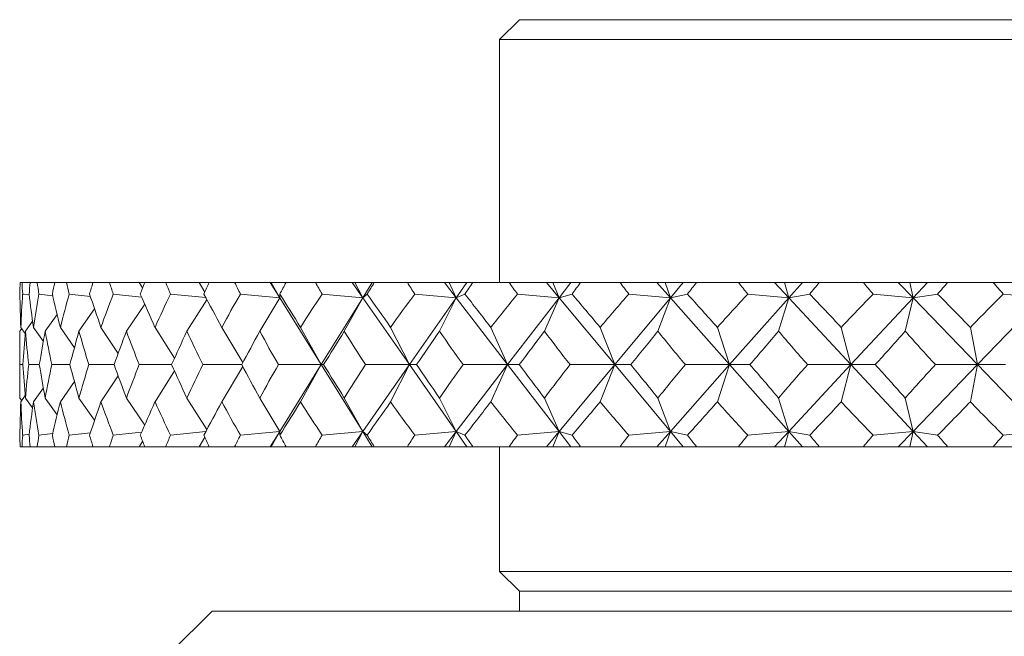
# Model space of a CAD drawing. Header units: inches. Extents: x 1 to 18.7, y 1.8 to 15.7.
# Tile 18 of 22: x 16.686 to 17.435, y 10.928 to 11.398. Entities that reach past the tile are written whole.
import ezdxf

# ---------------------------------------------------------------- set-up
doc = ezdxf.new("R2010")
doc.units = ezdxf.units.IN
doc.header["$MEASUREMENT"] = 0

msp = doc.modelspace()

# ---------------------------------------------------------------- linework, layer by layer
at = {"color": 7, "linetype": 'Continuous', "lineweight": 15}
for p, q in [((17.06652, 11.39762), (17.05152, 11.38263)), ((17.06652, 11.39762), (18.28652, 11.39762)), ((17.05152, 11.38263), (17.05152, 11.19763)), ((18.30152, 11.38263), (17.05152, 11.38263)), ((16.68826, 11.19763), (16.68678, 11.19763)), ((16.68826, 11.19763), (16.69457, 11.19763)), ((16.69981, 11.19763), (16.69457, 11.19763)), ((16.69981, 11.19763), (16.71312, 11.19763)), ((16.72205, 11.19763), (16.71312, 11.19763)), ((16.72205, 11.19763), (16.7418, 11.19763)), ((16.7418, 11.19763), (16.74209, 11.19718)), ((16.75475, 11.19763), (16.74222, 11.19763)), ((16.75475, 11.19763), (16.77745, 11.19763)), ((16.77745, 11.19763), (16.78001, 11.19355)), ((16.77745, 11.19763), (16.78156, 11.19763)), ((16.79756, 11.19763), (16.78156, 11.19763)), ((16.79756, 11.19763), (16.82296, 11.19763)), ((16.82296, 11.19763), (16.82731, 11.19031)), ((16.82296, 11.19763), (16.8307, 11.19763)), ((16.84999, 11.19763), (16.8307, 11.19763)), ((16.84999, 11.19763), (16.87707, 11.19763)), ((16.87707, 11.19763), (16.88431, 11.18596)), ((16.87707, 11.19763), (16.87781, 11.19763)), ((16.87781, 11.19763), (16.88431, 11.18596)), ((16.87781, 11.19763), (16.88911, 11.19763)), ((16.91147, 11.19763), (16.88911, 11.19763)), ((16.91147, 11.19763), (16.93924, 11.19763)), ((16.93924, 11.19763), (16.94739, 11.18596)), ((16.93924, 11.19763), (16.94142, 11.19763)), ((16.94142, 11.19763), (16.94739, 11.18596)), ((16.94142, 11.19763), (16.95463, 11.19763)), ((16.95463, 11.19763), (16.94739, 11.18596)), ((16.95463, 11.19763), (16.95615, 11.19763)), ((16.98134, 11.19763), (16.95615, 11.19763)), ((16.98134, 11.19763), (17.00949, 11.19763)), ((17.00949, 11.19763), (17.01847, 11.18596)), ((17.00949, 11.19763), (17.01307, 11.19763)), ((17.01307, 11.19763), (17.01847, 11.18596)), ((17.01307, 11.19763), (17.02662, 11.19763)), ((17.02662, 11.19763), (17.01847, 11.18596)), ((17.02662, 11.19763), (17.03108, 11.19763)), ((17.05883, 11.19763), (17.03108, 11.19763)), ((17.05883, 11.19763), (17.08705, 11.19763)), ((17.08705, 11.19763), (17.09676, 11.18596)), ((17.08705, 11.19763), (17.092, 11.19763)), ((17.092, 11.19763), (17.09676, 11.18596)), ((17.092, 11.19763), (17.10574, 11.19763)), ((17.10574, 11.19763), (17.09676, 11.18596)), ((17.10574, 11.19763), (17.11309, 11.19763)), ((17.14308, 11.19763), (17.11309, 11.19763)), ((17.14308, 11.19763), (17.17106, 11.19763)), ((17.17106, 11.19763), (17.18139, 11.18596)), ((17.17106, 11.19763), (17.17733, 11.19763)), ((17.17733, 11.19763), (17.18139, 11.18596)), ((17.17733, 11.19763), (17.1911, 11.19763)), ((17.1911, 11.19763), (17.18139, 11.18596)), ((17.1911, 11.19763), (17.20126, 11.19763)), ((17.23318, 11.19763), (17.20126, 11.19763)), ((17.23318, 11.19763), (17.26062, 11.19763)), ((17.26062, 11.19763), (17.27146, 11.18596)), ((17.26062, 11.19763), (17.26814, 11.19763)), ((17.26814, 11.19763), (17.27146, 11.18596)), ((17.26814, 11.19763), (17.28179, 11.19763)), ((17.28179, 11.19763), (17.27146, 11.18596)), ((17.28179, 11.19763), (17.29464, 11.19763)), ((17.32814, 11.19763), (17.29464, 11.19763)), ((17.32814, 11.19763), (17.35473, 11.19763)), ((17.35473, 11.19763), (17.36596, 11.18596)), ((17.35473, 11.19763), (17.36341, 11.19763)), ((17.36341, 11.19763), (17.36596, 11.18596)), ((17.36341, 11.19763), (17.3768, 11.19763)), ((17.3768, 11.19763), (17.36596, 11.18596)), ((17.3768, 11.19763), (17.39221, 11.19763)), ((17.42691, 11.19763), (17.39221, 11.19763)), ((17.42691, 11.19763), (17.45236, 11.19763)), ((16.69368, 11.18815), (16.68876, 11.18884)), ((16.70113, 11.18884), (16.71164, 11.18753)), ((16.74026, 11.187), (16.72418, 11.18884)), ((16.77921, 11.18655), (16.75766, 11.18884)), ((16.82806, 11.18614), (16.80122, 11.18884)), ((16.88431, 11.18596), (16.85436, 11.18884)), ((16.88431, 11.18596), (16.88436, 11.18884)), ((16.94739, 11.18596), (16.91651, 11.18884)), ((16.94739, 11.18596), (16.95076, 11.18884)), ((17.01847, 11.18596), (16.98699, 11.18884)), ((17.01847, 11.18596), (17.02512, 11.18884)), ((17.09676, 11.18596), (17.06502, 11.18884)), ((17.09676, 11.18596), (17.10661, 11.18884)), ((17.18139, 11.18596), (17.14975, 11.18884)), ((17.18139, 11.18596), (17.19435, 11.18884)), ((17.27146, 11.18596), (17.24025, 11.18884)), ((17.27146, 11.18596), (17.28737, 11.18884)), ((17.36596, 11.18596), (17.33554, 11.18884)), ((17.36596, 11.18596), (17.38466, 11.18884)), ((17.46386, 11.18596), (17.43456, 11.18884)), ((16.76763, 11.16057), (16.78156, 11.1812)), ((16.81363, 11.16057), (16.82895, 11.18448)), ((16.86908, 11.16057), (16.88431, 11.18596)), ((16.88431, 11.18596), (16.91585, 11.13513)), ((16.94739, 11.18596), (16.91585, 11.13513)), ((16.93338, 11.16057), (16.94739, 11.18596)), ((16.94739, 11.18596), (16.98293, 11.13513)), ((17.01847, 11.18596), (16.98293, 11.13513)), ((17.00582, 11.16057), (17.01847, 11.18596)), ((17.01847, 11.18596), (17.05761, 11.13513)), ((17.09676, 11.18596), (17.05761, 11.13513)), ((17.08561, 11.16057), (17.09676, 11.18596)), ((17.09676, 11.18596), (17.13908, 11.13513)), ((17.18139, 11.18596), (17.13908, 11.13513)), ((17.17188, 11.16057), (17.18139, 11.18596)), ((17.18139, 11.18596), (17.22643, 11.13513)), ((17.27146, 11.18596), (17.22643, 11.13513)), ((17.26367, 11.16057), (17.27146, 11.18596)), ((17.27146, 11.18596), (17.31871, 11.13513)), ((17.36596, 11.18596), (17.31871, 11.13513)), ((17.35999, 11.16057), (17.36596, 11.18596)), ((17.36596, 11.18596), (17.41491, 11.13513)), ((17.46386, 11.18596), (17.41491, 11.13513)), ((16.71502, 11.17323), (16.7059, 11.16057)), ((16.73159, 11.16057), (16.74347, 11.17751)), ((16.69084, 11.16057), (16.69635, 11.1681)), ((16.68659, 11.16057), (16.688, 11.1625)), ((16.69068, 11.15871), (16.68736, 11.16341)), ((16.70448, 11.15275), (16.69703, 11.16341)), ((16.72809, 11.14785), (16.71743, 11.16341)), ((16.76143, 11.14366), (16.74833, 11.16341)), ((16.80426, 11.13997), (16.78941, 11.16341)), ((16.85619, 11.13665), (16.84021, 11.16341)), ((16.91585, 11.13513), (16.90017, 11.16341)), ((16.98293, 11.13513), (16.96863, 11.16341)), ((17.05761, 11.13513), (17.04485, 11.16341)), ((17.13908, 11.13513), (17.12799, 11.16341)), ((17.22643, 11.13513), (17.21715, 11.16341)), ((17.31871, 11.13513), (17.31133, 11.16341)), ((17.41491, 11.13513), (17.40952, 11.16341)), ((16.68652, 11.14867), (16.68652, 11.12158)), ((16.68889, 11.13513), (16.68661, 11.13513)), ((16.70144, 11.13513), (16.69338, 11.13513)), ((16.72468, 11.13513), (16.71093, 11.13513)), ((16.75834, 11.13513), (16.73905, 11.13513)), ((16.80207, 11.13513), (16.77745, 11.13513)), ((16.80426, 11.13028), (16.78941, 11.10684)), ((16.85538, 11.13513), (16.82569, 11.13513)), ((16.85619, 11.1336), (16.84021, 11.10684)), ((16.91585, 11.13513), (16.88326, 11.13513)), ((16.88431, 11.08429), (16.91585, 11.13513)), ((16.91585, 11.13513), (16.90017, 11.10684)), ((16.94739, 11.08429), (16.91585, 11.13513)), ((16.91585, 11.13513), (16.91768, 11.13513)), ((16.94739, 11.08429), (16.98293, 11.13513)), ((16.98293, 11.13513), (16.94952, 11.13513)), ((16.98293, 11.13513), (16.96863, 11.10684)), ((17.01847, 11.08429), (16.98293, 11.13513)), ((16.98293, 11.13513), (16.9883, 11.13513)), ((17.01847, 11.08429), (17.05761, 11.13513)), ((17.05761, 11.13513), (17.02374, 11.13513)), ((17.05761, 11.13513), (17.04485, 11.10684)), ((17.09676, 11.08429), (17.05761, 11.13513)), ((17.05761, 11.13513), (17.06646, 11.13513)), ((17.09676, 11.08429), (17.13908, 11.13513)), ((17.13908, 11.13513), (17.10512, 11.13513)), ((17.13908, 11.13513), (17.12799, 11.10684)), ((17.18139, 11.08429), (17.13908, 11.13513)), ((17.13908, 11.13513), (17.1513, 11.13513)), ((17.18139, 11.08429), (17.22643, 11.13513)), ((17.22643, 11.13513), (17.19276, 11.13513)), ((17.22643, 11.13513), (17.21715, 11.10684)), ((17.27146, 11.08429), (17.22643, 11.13513)), ((17.22643, 11.13513), (17.24189, 11.13513)), ((17.27146, 11.08429), (17.31871, 11.13513)), ((17.31871, 11.13513), (17.28569, 11.13513)), ((17.31871, 11.13513), (17.31133, 11.10684)), ((17.36596, 11.08429), (17.31871, 11.13513)), ((17.31871, 11.13513), (17.33725, 11.13513)), ((17.36596, 11.08429), (17.41491, 11.13513)), ((17.41491, 11.13513), (17.38291, 11.13513)), ((17.41491, 11.13513), (17.40952, 11.10684)), ((17.46386, 11.08429), (17.41491, 11.13513)), ((17.41491, 11.13513), (17.43633, 11.13513)), ((16.72809, 11.1224), (16.71743, 11.10684)), ((16.76143, 11.12659), (16.74833, 11.10684)), ((16.70448, 11.1175), (16.69703, 11.10684)), ((16.688, 11.10775), (16.68659, 11.10968)), ((16.69068, 11.11154), (16.68736, 11.10684)), ((16.69635, 11.10215), (16.69084, 11.10968)), ((16.7059, 11.10968), (16.71502, 11.09702)), ((16.74347, 11.09274), (16.73159, 11.10968)), ((16.78156, 11.08905), (16.76763, 11.10968)), ((16.82895, 11.08577), (16.81363, 11.10968)), ((16.88431, 11.08429), (16.86908, 11.10968)), ((16.94739, 11.08429), (16.93338, 11.10968)), ((17.01847, 11.08429), (17.00582, 11.10968)), ((17.09676, 11.08429), (17.08561, 11.10968)), ((17.18139, 11.08429), (17.17188, 11.10968)), ((17.27146, 11.08429), (17.26367, 11.10968)), ((17.36596, 11.08429), (17.35999, 11.10968)), ((16.72418, 11.08141), (16.74026, 11.08325)), ((16.75766, 11.08141), (16.77921, 11.0837)), ((16.80122, 11.08141), (16.82806, 11.08411)), ((16.85436, 11.08141), (16.88431, 11.08429)), ((16.87707, 11.07263), (16.88431, 11.08429)), ((16.88431, 11.08429), (16.87781, 11.07263)), ((16.88436, 11.08141), (16.88431, 11.08429)), ((16.91651, 11.08141), (16.94739, 11.08429)), ((16.93924, 11.07263), (16.94739, 11.08429)), ((16.94739, 11.08429), (16.94142, 11.07263)), ((16.95076, 11.08141), (16.94739, 11.08429)), ((16.95463, 11.07263), (16.94739, 11.08429)), ((16.98699, 11.08141), (17.01847, 11.08429)), ((17.00949, 11.07263), (17.01847, 11.08429)), ((17.01847, 11.08429), (17.01307, 11.07263)), ((17.02512, 11.08141), (17.01847, 11.08429)), ((17.02662, 11.07263), (17.01847, 11.08429)), ((17.06502, 11.08141), (17.09676, 11.08429)), ((17.08705, 11.07263), (17.09676, 11.08429)), ((17.09676, 11.08429), (17.092, 11.07263)), ((17.10661, 11.08141), (17.09676, 11.08429)), ((17.10574, 11.07263), (17.09676, 11.08429)), ((17.14975, 11.08141), (17.18139, 11.08429)), ((17.17106, 11.07263), (17.18139, 11.08429)), ((17.18139, 11.08429), (17.17733, 11.07263)), ((17.19435, 11.08141), (17.18139, 11.08429)), ((17.1911, 11.07263), (17.18139, 11.08429)), ((17.24025, 11.08141), (17.27146, 11.08429)), ((17.26062, 11.07263), (17.27146, 11.08429)), ((17.27146, 11.08429), (17.26814, 11.07263)), ((17.28737, 11.08141), (17.27146, 11.08429)), ((17.28179, 11.07263), (17.27146, 11.08429)), ((17.33554, 11.08141), (17.36596, 11.08429)), ((17.35473, 11.07263), (17.36596, 11.08429)), ((17.36596, 11.08429), (17.36341, 11.07263)), ((17.38466, 11.08141), (17.36596, 11.08429)), ((17.3768, 11.07263), (17.36596, 11.08429)), ((17.43456, 11.08141), (17.46386, 11.08429)), ((16.68876, 11.08141), (16.69368, 11.0821)), ((16.71164, 11.08272), (16.70113, 11.08141)), ((16.78001, 11.0767), (16.77745, 11.07263)), ((16.82731, 11.07994), (16.82296, 11.07263)), ((16.68826, 11.07263), (16.68678, 11.07263)), ((16.68826, 11.07263), (16.69457, 11.07263)), ((16.69981, 11.07263), (16.69457, 11.07263)), ((16.69981, 11.07263), (16.71312, 11.07263)), ((16.72205, 11.07263), (16.71312, 11.07263)), ((16.72205, 11.07263), (16.7418, 11.07263)), ((16.74209, 11.07307), (16.7418, 11.07263)), ((16.75475, 11.07263), (16.74222, 11.07263)), ((16.75475, 11.07263), (16.77745, 11.07263)), ((16.77745, 11.07263), (16.78156, 11.07263)), ((16.79756, 11.07263), (16.78156, 11.07263)), ((16.79756, 11.07263), (16.82296, 11.07263)), ((16.82296, 11.07263), (16.8307, 11.07263)), ((16.84999, 11.07263), (16.8307, 11.07263)), ((16.84999, 11.07263), (16.87707, 11.07263)), ((16.87707, 11.07263), (16.87781, 11.07263)), ((16.87781, 11.07263), (16.88911, 11.07263)), ((16.91147, 11.07263), (16.88911, 11.07263)), ((16.91147, 11.07263), (16.93924, 11.07263)), ((16.93924, 11.07263), (16.94142, 11.07263)), ((16.94142, 11.07263), (16.95463, 11.07263)), ((16.95463, 11.07263), (16.95615, 11.07263)), ((16.98134, 11.07263), (16.95615, 11.07263)), ((16.98134, 11.07263), (17.00949, 11.07263)), ((17.00949, 11.07263), (17.01307, 11.07263)), ((17.01307, 11.07263), (17.02662, 11.07263)), ((17.02662, 11.07263), (17.03108, 11.07263)), ((17.05883, 11.07263), (17.03108, 11.07263)), ((17.05152, 11.07263), (17.05152, 10.97762)), ((17.05883, 11.07263), (17.08705, 11.07263)), ((17.08705, 11.07263), (17.092, 11.07263)), ((17.092, 11.07263), (17.10574, 11.07263)), ((17.10574, 11.07263), (17.11309, 11.07263)), ((17.14308, 11.07263), (17.11309, 11.07263)), ((17.14308, 11.07263), (17.17106, 11.07263)), ((17.17106, 11.07263), (17.17733, 11.07263)), ((17.17733, 11.07263), (17.1911, 11.07263)), ((17.1911, 11.07263), (17.20126, 11.07263)), ((17.23318, 11.07263), (17.20126, 11.07263)), ((17.23318, 11.07263), (17.26062, 11.07263)), ((17.26062, 11.07263), (17.26814, 11.07263)), ((17.26814, 11.07263), (17.28179, 11.07263)), ((17.28179, 11.07263), (17.29464, 11.07263)), ((17.32814, 11.07263), (17.29464, 11.07263)), ((17.32814, 11.07263), (17.35473, 11.07263)), ((17.35473, 11.07263), (17.36341, 11.07263)), ((17.36341, 11.07263), (17.3768, 11.07263)), ((17.3768, 11.07263), (17.39221, 11.07263)), ((17.42691, 11.07263), (17.39221, 11.07263)), ((17.42691, 11.07263), (17.45236, 11.07263)), ((17.05152, 10.97762), (17.06652, 10.96262)), ((17.05152, 10.97762), (18.30152, 10.97762)), ((17.06652, 10.96262), (17.06652, 10.94763)), ((17.06652, 10.96262), (18.28652, 10.96262)), ((16.83277, 10.94763), (16.80152, 10.91638)), ((16.83277, 10.94763), (18.52027, 10.94763))]:
    msp.add_line(p, q, dxfattribs=at)
for centre, major_axis, ratio, start_param, end_param in [((17.67652, 12.50691), (0.85349, 1.69605), 0.295776, 2.58735, 2.595323), ((17.67652, 12.50691), (0.81543, 1.69328), 0.331545, 2.597919, 2.605892), ((17.67652, 12.50691), (0.89414, 1.7001), 0.249974, 2.570314, 2.578287), ((17.67652, 12.50691), (0.75801, 1.6908), 0.37663, 2.606865, 2.614838), ((17.67652, 12.50691), (0.92685, 1.70426), 0.204154, 2.550168, 2.558141), ((17.67652, 12.50691), (0.68912, 1.69006), 0.420569, 2.609427, 2.6174), ((17.67652, 12.50691), (0.9523, 1.70808), 0.15843, 2.527694, 2.535667), ((17.67652, 12.50691), (0.60678, 1.69162), 0.462426, 2.60397, 2.611943), ((17.67652, 12.50691), (0.97099, 1.71123), 0.112842, 2.503535, 2.511508), ((17.67652, 12.50691), (0.50884, 1.69569), 0.500815, 2.58876, 2.596733), ((17.67652, 12.50691), (0.98325, 1.71345), 0.06738, 2.478239, 2.486212), ((17.67652, 12.50691), (0.39347, 1.70182), 0.533813, 2.562392, 2.570365), ((17.67652, 12.50691), (0.98928, 1.71459), 0.022003, 2.452288, 2.460261), ((17.67652, 12.50691), (0.26046, 1.70854), 0.55903, 2.52461, 2.532583), ((17.67652, 12.50691), (0.98919, 1.71457), 0.023345, 3.849086, 3.857059), ((17.67652, 12.50691), (0.1129, 1.71351), 0.573994, 2.477395, 2.485368), ((17.67652, 12.50691), (0.98297, 1.7134), 0.068724, 3.875025, 3.882998), ((17.67652, 12.50691), (-0.04189, 1.71456), 0.57689, 2.4255, 2.433473), ((17.67652, 12.50691), (0.97053, 1.71115), 0.11419, 3.900295, 3.908268), ((17.67652, 12.50691), (-0.19392, 1.7112), 0.567334, 2.375388, 2.383361), ((17.67652, 12.50691), (0.95164, 1.70798), 0.159782, 3.924411, 3.932384), ((17.67652, 12.50691), (-0.33428, 1.70497), 0.546554, 2.332844, 2.340817), ((17.67652, 12.50691), (0.92599, 1.70414), 0.205509, 3.946826, 3.954799), ((17.67652, 12.50691), (-0.45791, 1.69832), 0.516826, 2.301137, 2.30911), ((17.67652, 12.50691), (0.89306, 1.69998), 0.251331, 3.966892, 3.974865), ((17.67652, 12.50691), (-0.56372, 1.69319), 0.480651, 2.280915, 2.288888), ((17.67652, 9.76334), (-0.89414, 1.7001), 0.249974, 0.458586, 0.484759), ((17.67652, 9.76334), (-0.86297, 1.69689), 0.285912, 0.444914, 0.471088), ((17.67652, 9.76334), (-0.92685, 1.70426), 0.204154, 0.478732, 0.504905), ((17.67652, 9.76334), (-0.81543, 1.69328), 0.331545, 0.430981, 0.457154), ((17.67652, 9.76334), (-0.9523, 1.70808), 0.15843, 0.501206, 0.527379), ((17.67652, 9.76334), (-0.75801, 1.6908), 0.37663, 0.422035, 0.448208), ((17.67652, 9.76334), (-0.97099, 1.71123), 0.112842, 0.525365, 0.551538), ((17.67652, 9.76334), (-0.68912, 1.69006), 0.420569, 0.419473, 0.445646), ((17.67652, 9.76334), (-0.98325, 1.71345), 0.06738, 0.55066, 0.576834), ((17.67652, 9.76334), (-0.60678, 1.69162), 0.462426, 0.42493, 0.451104), ((17.67652, 9.76334), (-0.98928, 1.71459), 0.022003, 0.576612, 0.602785), ((17.67652, 9.76334), (-0.50884, 1.69569), 0.500815, 0.44014, 0.466313), ((17.67652, 9.76334), (-0.98919, 1.71457), 0.023345, 5.654238, 5.680411), ((17.67652, 9.76334), (-0.39347, 1.70182), 0.533813, 0.466508, 0.492682), ((17.67652, 9.76334), (-0.98297, 1.7134), 0.068724, 5.628299, 5.654473), ((17.67652, 9.76334), (-0.26046, 1.70854), 0.55903, 0.50429, 0.530463), ((17.67652, 9.76334), (-0.97053, 1.71115), 0.11419, 5.60303, 5.629203), ((17.67652, 9.76334), (-0.1129, 1.71351), 0.573994, 0.551505, 0.577678), ((17.67652, 9.76334), (-0.95164, 1.70798), 0.159782, 5.578913, 5.605086), ((17.67652, 9.76334), (0.04189, 1.71456), 0.57689, 0.6034, 0.629573), ((17.67652, 9.76334), (-0.92599, 1.70414), 0.205509, 5.556498, 5.582671), ((17.67652, 9.76334), (0.19392, 1.7112), 0.567334, 0.653512, 0.679685), ((17.67652, 9.76334), (-0.89306, 1.69998), 0.251331, 5.536432, 5.562605), ((17.67652, 9.76334), (0.33428, 1.70497), 0.546554, 0.696056, 0.72223), ((17.67652, 9.76334), (-0.85216, 1.69593), 0.297129, 5.519501, 5.545675), ((17.67652, 9.76334), (0.45791, 1.69832), 0.516826, 0.727763, 0.753936), ((17.67652, 12.50691), (0.86297, 1.69689), 0.285912, 2.618145, 2.642486), ((17.67652, 12.50691), (0.89414, 1.7001), 0.249974, 2.604473, 2.628815), ((17.67652, 12.50691), (0.81543, 1.69328), 0.331545, 2.632079, 2.65642), ((17.67652, 12.50691), (0.92685, 1.70426), 0.204154, 2.584328, 2.608669), ((17.67652, 12.50691), (0.75801, 1.6908), 0.37663, 2.641024, 2.665366), ((17.67652, 12.50691), (0.9523, 1.70808), 0.15843, 2.561853, 2.586195), ((17.67652, 12.50691), (0.68912, 1.69006), 0.420569, 2.643587, 2.667928), ((17.67652, 12.50691), (0.97099, 1.71123), 0.112842, 2.537695, 2.562036), ((17.67652, 12.50691), (0.60678, 1.69162), 0.462426, 2.638129, 2.662471), ((17.67652, 12.50691), (0.98325, 1.71345), 0.06738, 2.512399, 2.53674), ((17.67652, 12.50691), (0.50884, 1.69569), 0.500815, 2.62292, 2.647261), ((17.67652, 12.50691), (0.98928, 1.71459), 0.022003, 2.486447, 2.510789), ((17.67652, 12.50691), (0.39347, 1.70182), 0.533813, 2.596551, 2.620892), ((17.67652, 12.50691), (0.98919, 1.71457), 0.023345, 3.798559, 3.8229), ((17.67652, 12.50691), (0.26046, 1.70854), 0.55903, 2.558769, 2.583111), ((17.67652, 12.50691), (0.98297, 1.7134), 0.068724, 3.824497, 3.848839), ((17.67652, 12.50691), (0.1129, 1.71351), 0.573994, 2.511555, 2.535896), ((17.67652, 12.50691), (0.97053, 1.71115), 0.11419, 3.849767, 3.874108), ((17.67652, 12.50691), (-0.04189, 1.71456), 0.57689, 2.459659, 2.484001), ((17.67652, 12.50691), (0.95164, 1.70798), 0.159782, 3.873884, 3.898225), ((17.67652, 12.50691), (-0.19392, 1.7112), 0.567334, 2.409547, 2.433889), ((17.67652, 12.50691), (0.92599, 1.70414), 0.205509, 3.896299, 3.92064), ((17.67652, 12.50691), (-0.33428, 1.70497), 0.546554, 2.367003, 2.391344), ((17.67652, 12.50691), (0.89306, 1.69998), 0.251331, 3.916365, 3.940706), ((17.67652, 12.50691), (-0.45791, 1.69832), 0.516826, 2.335296, 2.359638), ((17.67652, 9.76334), (-0.86297, 1.69689), 0.285912, 0.499106, 0.523448), ((17.67652, 9.76334), (-0.89414, 1.7001), 0.249974, 0.512778, 0.537119), ((17.67652, 9.76334), (-0.81543, 1.69328), 0.331545, 0.485173, 0.509514), ((17.67652, 9.76334), (-0.92685, 1.70426), 0.204154, 0.532924, 0.557265), ((17.67652, 9.76334), (-0.75801, 1.6908), 0.37663, 0.476227, 0.500568), ((17.67652, 9.76334), (-0.9523, 1.70808), 0.15843, 0.555398, 0.579739), ((17.67652, 9.76334), (-0.68912, 1.69006), 0.420569, 0.473665, 0.498006), ((17.67652, 9.76334), (-0.97099, 1.71123), 0.112842, 0.579556, 0.603898), ((17.67652, 9.76334), (-0.60678, 1.69162), 0.462426, 0.479122, 0.503463), ((17.67652, 9.76334), (-0.98325, 1.71345), 0.06738, 0.604852, 0.629194), ((17.67652, 9.76334), (-0.50884, 1.69569), 0.500815, 0.494332, 0.518673), ((17.67652, 9.76334), (-0.98928, 1.71459), 0.022003, 0.630804, 0.655145), ((17.67652, 9.76334), (-0.39347, 1.70182), 0.533813, 0.5207, 0.545041), ((17.67652, 9.76334), (-0.98919, 1.71457), 0.023345, 5.601878, 5.626219), ((17.67652, 9.76334), (-0.26046, 1.70854), 0.55903, 0.558482, 0.582823), ((17.67652, 9.76334), (-0.98297, 1.7134), 0.068724, 5.575939, 5.600281), ((17.67652, 9.76334), (-0.1129, 1.71351), 0.573994, 0.605697, 0.630038), ((17.67652, 9.76334), (-0.97053, 1.71115), 0.11419, 5.55067, 5.575011), ((17.67652, 9.76334), (0.04189, 1.71456), 0.57689, 0.657592, 0.681933), ((17.67652, 9.76334), (-0.95164, 1.70798), 0.159782, 5.526553, 5.550894), ((17.67652, 9.76334), (0.19392, 1.7112), 0.567334, 0.707704, 0.732045), ((17.67652, 9.76334), (-0.92599, 1.70414), 0.205509, 5.504138, 5.528479), ((17.67652, 9.76334), (0.33428, 1.70497), 0.546554, 0.750248, 0.774589), ((17.67652, 9.76334), (-0.89306, 1.69998), 0.251331, 5.484072, 5.508413), ((17.67652, 9.76334), (0.45791, 1.69832), 0.516826, 0.781955, 0.806296), ((17.67652, 12.50691), (0.89414, 1.7001), 0.249974, 2.656833, 2.683007), ((17.67652, 12.50691), (0.86297, 1.69689), 0.285912, 2.670505, 2.696678), ((17.67652, 12.50691), (0.92685, 1.70426), 0.204154, 2.636687, 2.662861), ((17.67652, 12.50691), (0.81543, 1.69328), 0.331545, 2.684438, 2.710612), ((17.67652, 12.50691), (0.9523, 1.70808), 0.15843, 2.614213, 2.640387), ((17.67652, 12.50691), (0.75801, 1.6908), 0.37663, 2.693384, 2.719558), ((17.67652, 12.50691), (0.97099, 1.71123), 0.112842, 2.590055, 2.616228), ((17.67652, 12.50691), (0.68912, 1.69006), 0.420569, 2.695947, 2.72212), ((17.67652, 12.50691), (0.98325, 1.71345), 0.06738, 2.564759, 2.590932), ((17.67652, 12.50691), (0.60678, 1.69162), 0.462426, 2.690489, 2.716662), ((17.67652, 12.50691), (0.98928, 1.71459), 0.022003, 2.538807, 2.564981), ((17.67652, 12.50691), (0.50884, 1.69569), 0.500815, 2.675279, 2.701453), ((17.67652, 12.50691), (0.98919, 1.71457), 0.023345, 3.744367, 3.77054), ((17.67652, 12.50691), (0.39347, 1.70182), 0.533813, 2.648911, 2.675084), ((17.67652, 12.50691), (0.98297, 1.7134), 0.068724, 3.770305, 3.796479), ((17.67652, 12.50691), (0.26046, 1.70854), 0.55903, 2.611129, 2.637303), ((17.67652, 12.50691), (0.97053, 1.71115), 0.11419, 3.795575, 3.821748), ((17.67652, 12.50691), (0.1129, 1.71351), 0.573994, 2.563914, 2.590088), ((17.67652, 12.50691), (0.95164, 1.70798), 0.159782, 3.819692, 3.845865), ((17.67652, 12.50691), (-0.04189, 1.71456), 0.57689, 2.512019, 2.538193), ((17.67652, 12.50691), (0.92599, 1.70414), 0.205509, 3.842107, 3.86828), ((17.67652, 12.50691), (-0.19392, 1.7112), 0.567334, 2.461907, 2.488081), ((17.67652, 12.50691), (0.89306, 1.69998), 0.251331, 3.862173, 3.888346), ((17.67652, 12.50691), (-0.33428, 1.70497), 0.546554, 2.419363, 2.445536), ((17.67652, 12.50691), (0.85216, 1.69593), 0.297129, 3.879103, 3.905277), ((17.67652, 12.50691), (-0.45791, 1.69832), 0.516826, 2.387656, 2.41383), ((17.67652, 9.76334), (-0.85349, 1.69605), 0.295776, 0.546269, 0.554242), ((17.67652, 9.76334), (-0.81543, 1.69328), 0.331545, 0.535701, 0.543674), ((17.67652, 9.76334), (-0.89414, 1.7001), 0.249974, 0.563306, 0.571279), ((17.67652, 9.76334), (-0.75801, 1.6908), 0.37663, 0.526755, 0.534728), ((17.67652, 9.76334), (-0.92685, 1.70426), 0.204154, 0.583452, 0.591425), ((17.67652, 9.76334), (-0.68912, 1.69006), 0.420569, 0.524192, 0.532165), ((17.67652, 9.76334), (-0.9523, 1.70808), 0.15843, 0.605926, 0.613899), ((17.67652, 9.76334), (-0.60678, 1.69162), 0.462426, 0.52965, 0.537623), ((17.67652, 9.76334), (-0.97099, 1.71123), 0.112842, 0.630084, 0.638057), ((17.67652, 9.76334), (-0.50884, 1.69569), 0.500815, 0.54486, 0.552833), ((17.67652, 9.76334), (-0.98325, 1.71345), 0.06738, 0.65538, 0.663353), ((17.67652, 9.76334), (-0.39347, 1.70182), 0.533813, 0.571228, 0.579201), ((17.67652, 9.76334), (-0.98928, 1.71459), 0.022003, 0.681332, 0.689305), ((17.67652, 9.76334), (-0.26046, 1.70854), 0.55903, 0.60901, 0.616983), ((17.67652, 9.76334), (-0.98919, 1.71457), 0.023345, 5.567719, 5.575692), ((17.67652, 9.76334), (-0.1129, 1.71351), 0.573994, 0.656225, 0.664198), ((17.67652, 9.76334), (-0.98297, 1.7134), 0.068724, 5.54178, 5.549753), ((17.67652, 9.76334), (0.04189, 1.71456), 0.57689, 0.70812, 0.716093), ((17.67652, 9.76334), (-0.97053, 1.71115), 0.11419, 5.51651, 5.524483), ((17.67652, 9.76334), (0.19392, 1.7112), 0.567334, 0.758232, 0.766205), ((17.67652, 9.76334), (-0.95164, 1.70798), 0.159782, 5.492394, 5.500367), ((17.67652, 9.76334), (0.33428, 1.70497), 0.546554, 0.800776, 0.808749), ((17.67652, 9.76334), (-0.92599, 1.70414), 0.205509, 5.469978, 5.477951), ((17.67652, 9.76334), (0.45791, 1.69832), 0.516826, 0.832483, 0.840456), ((17.67652, 9.76334), (-0.89306, 1.69998), 0.251331, 5.449913, 5.457886), ((17.67652, 9.76334), (0.56372, 1.69319), 0.480651, 0.852705, 0.860678)]:
    msp.add_ellipse(centre, major_axis=major_axis, ratio=ratio, start_param=start_param, end_param=end_param, dxfattribs=at)

doc.saveas('drawing.dxf')
